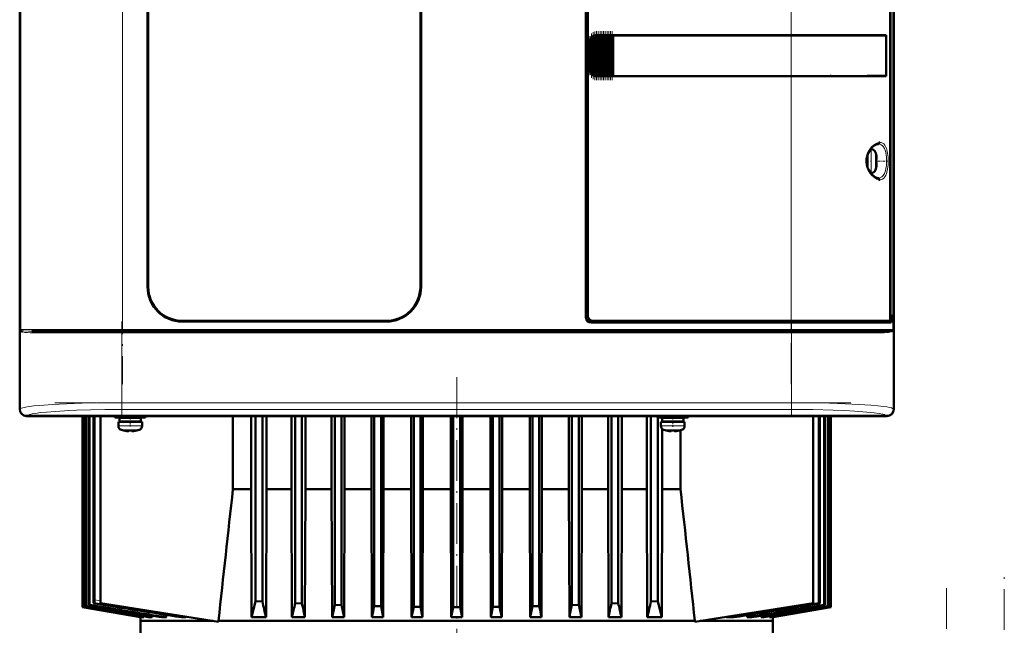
# Model space of a CAD drawing. Extents: x -1438 to 1837, y -1771 to 755.
# Tile 69 of 95: x 168 to 458, y 416 to 594. Entities that reach past the tile are written whole.
import ezdxf

# ---------------------------------------------------------------- set-up
doc = ezdxf.new("R2010")
doc.units = 0
doc.linetypes.add('DASHDOT', pattern=[18.5, 12, -3, 0.5, -3])

msp = doc.modelspace()

# ---------------------------------------------------------------- linework, layer by layer
at = {"color": 7, "lineweight": 50}
for p, q in [((168.32, 687.28), (168.32, 479.32)), ((425.26, 479.32), (425.26, 687.28)), ((168.29, 587.5), (168.29, 675.1)), ((425.29, 675.1), (425.29, 587.5)), ((334.79, 506.3), (334.79, 660.3)), ((424.25, 506.27), (424.25, 660.33)), ((335.29, 659.8), (335.29, 506.8)), ((424.37, 659.46), (424.37, 507.13)), ((205.89, 515.3), (205.89, 651.3)), ((206.09, 651.3), (206.09, 515.3)), ((286.09, 515.3), (286.09, 651.3)), ((286.29, 651.3), (286.29, 515.3)), ((336.16, 578.21), (336.16, 588.39)), ((336.3, 588.56), (336.46, 588.73)), ((336.67, 577.67), (336.67, 588.92)), ((336.81, 589), (336.97, 589.09)), ((337.18, 577.41), (337.18, 589.19)), ((337.32, 589.23), (337.48, 589.26)), ((337.69, 589.29), (337.83, 589.3)), ((337.69, 577.3), (337.69, 589.29)), ((337.86, 589.3), (337.8, 589.3)), ((337.86, 589.3), (337.83, 589.3)), ((337.86, 589.3), (337.99, 589.3)), ((338.2, 589.3), (337.99, 589.3)), ((338.2, 577.3), (338.2, 589.3)), ((338.34, 589.3), (338.2, 589.3)), ((338.34, 589.3), (338.42, 589.3)), ((338.42, 589.3), (338.5, 589.3)), ((338.71, 589.3), (338.5, 589.3)), ((338.71, 577.3), (338.71, 589.3)), ((338.85, 589.3), (338.71, 589.3)), ((338.85, 589.3), (338.93, 589.3)), ((338.93, 589.3), (339.01, 589.3)), ((339.22, 589.3), (339.01, 589.3)), ((339.22, 577.3), (339.22, 589.3)), ((339.36, 589.3), (339.22, 589.3)), ((339.36, 589.3), (339.44, 589.3)), ((339.44, 589.3), (339.52, 589.3)), ((339.73, 589.3), (339.52, 589.3)), ((339.73, 577.3), (339.73, 589.3)), ((339.87, 589.3), (339.73, 589.3)), ((339.87, 589.3), (339.95, 589.3)), ((339.95, 589.3), (340.03, 589.3)), ((340.24, 589.3), (340.03, 589.3)), ((340.24, 577.3), (340.24, 589.3)), ((340.38, 589.3), (340.24, 589.3)), ((340.38, 589.3), (340.46, 589.3)), ((340.46, 589.3), (340.54, 589.3)), ((340.75, 589.3), (340.54, 589.3)), ((340.75, 577.3), (340.75, 589.3)), ((340.89, 589.3), (340.75, 589.3)), ((340.89, 589.3), (340.97, 589.3)), ((340.97, 589.3), (341.05, 589.3)), ((341.26, 589.3), (341.05, 589.3)), ((341.26, 577.3), (341.26, 589.3)), ((341.4, 589.3), (341.26, 589.3)), ((341.4, 589.3), (341.48, 589.3)), ((341.48, 589.3), (341.56, 589.3)), ((341.77, 589.3), (341.56, 589.3)), ((341.77, 577.3), (341.77, 589.3)), ((341.91, 589.3), (341.77, 589.3)), ((341.91, 589.3), (341.99, 589.3)), ((341.99, 589.3), (342.07, 589.3)), ((342.28, 589.3), (342.07, 589.3)), ((342.28, 577.3), (342.28, 589.3)), ((342.42, 589.3), (342.28, 589.3)), ((342.42, 589.3), (342.49, 589.3)), ((342.49, 589.3), (342.58, 589.3)), ((342.75, 589.3), (342.58, 589.3)), ((342.75, 589.3), (342.75, 577.3)), ((342.79, 589.3), (342.75, 589.3)), ((342.79, 589.3), (395.08, 589.3)), ((342.82, 589.27), (342.79, 589.3)), ((342.82, 589.27), (395.08, 589.27)), ((342.82, 577.32), (342.82, 589.27)), ((342.82, 589.27), (395.08, 589.27)), ((423.06, 589.3), (395.08, 589.3)), ((396.83, 589.27), (395.13, 589.27)), ((397.76, 589.27), (397.17, 589.27)), ((397.83, 589.27), (397.76, 589.27)), ((400.81, 589.27), (400.74, 589.27)), ((406.59, 589.27), (400.81, 589.27)), ((423.06, 589.3), (422.75, 589.23)), ((423.01, 577.37), (423.01, 589.23)), ((423.06, 589.3), (423.06, 577.3)), ((168.32, 587.5), (168.29, 587.5)), ((168.3, 583.1), (168.3, 587.5)), ((335.79, 579.3), (335.79, 587.3)), ((425.29, 587.5), (425.26, 587.5)), ((425.29, 587.5), (425.29, 583.1)), ((168.29, 491.5), (168.29, 583.1)), ((168.29, 583.1), (168.32, 583.1)), ((425.26, 583.1), (425.29, 583.1)), ((425.29, 583.1), (425.29, 491.5)), ((336.46, 577.87), (336.3, 578.04)), ((336.97, 577.51), (336.81, 577.59)), ((337.48, 577.34), (337.32, 577.37)), ((337.83, 577.3), (337.69, 577.3)), ((337.86, 577.3), (337.8, 577.3)), ((337.83, 577.3), (337.86, 577.3)), ((337.86, 577.3), (337.99, 577.3)), ((338.2, 577.3), (337.99, 577.3)), ((338.34, 577.3), (338.2, 577.3)), ((338.34, 577.3), (338.42, 577.3)), ((338.42, 577.3), (338.5, 577.3)), ((338.71, 577.3), (338.5, 577.3)), ((338.85, 577.3), (338.71, 577.3)), ((338.85, 577.3), (338.93, 577.3)), ((338.93, 577.3), (339.01, 577.3)), ((339.22, 577.3), (339.01, 577.3)), ((339.36, 577.3), (339.22, 577.3)), ((339.36, 577.3), (339.44, 577.3)), ((339.44, 577.3), (339.52, 577.3)), ((339.73, 577.3), (339.52, 577.3)), ((339.87, 577.3), (339.73, 577.3)), ((339.87, 577.3), (339.95, 577.3)), ((339.95, 577.3), (340.03, 577.3)), ((340.24, 577.3), (340.03, 577.3)), ((340.38, 577.3), (340.24, 577.3)), ((340.38, 577.3), (340.46, 577.3)), ((340.46, 577.3), (340.54, 577.3)), ((340.75, 577.3), (340.54, 577.3)), ((340.89, 577.3), (340.75, 577.3)), ((340.89, 577.3), (340.97, 577.3)), ((340.97, 577.3), (341.05, 577.3)), ((341.26, 577.3), (341.05, 577.3)), ((341.4, 577.3), (341.26, 577.3)), ((341.4, 577.3), (341.48, 577.3)), ((341.48, 577.3), (341.56, 577.3)), ((341.77, 577.3), (341.56, 577.3)), ((341.91, 577.3), (341.77, 577.3)), ((341.91, 577.3), (341.99, 577.3)), ((341.99, 577.3), (342.07, 577.3)), ((342.28, 577.3), (342.07, 577.3)), ((342.42, 577.3), (342.28, 577.3)), ((342.42, 577.3), (342.49, 577.3)), ((342.49, 577.3), (342.58, 577.3)), ((342.75, 577.3), (342.58, 577.3)), ((342.75, 577.3), (342.79, 577.3)), ((342.79, 577.3), (342.82, 577.32)), ((395.08, 577.3), (342.79, 577.3)), ((342.82, 577.32), (395.08, 577.32)), ((423.06, 577.3), (395.08, 577.3)), ((397.59, 577.32), (397.76, 577.32)), ((400.51, 577.32), (400.81, 577.32)), ((400.81, 577.32), (401.54, 577.32)), ((403.7, 577.32), (406.59, 577.33)), ((406.59, 577.33), (406.91, 577.33)), ((423.06, 577.3), (422.75, 577.36)), ((417.46, 552.3), (417.46, 553.76)), ((417.56, 554.09), (417.56, 552.3)), ((418.48, 555.8), (418.69, 555.8)), ((420.09, 554.22), (420.1, 554.23)), ((417.46, 552.3), (417.46, 550.84)), ((417.56, 550.51), (417.56, 552.3)), ((420.24, 552.8), (420.09, 552.8)), ((420.24, 551.8), (420.09, 551.8)), ((420.1, 550.37), (420.09, 550.38)), ((418.69, 548.8), (418.48, 548.8)), ((424.25, 507.13), (424.37, 507.13)), ((424.57, 507.1), (424.25, 507.1)), ((424.37, 507.13), (424.57, 507.1)), ((424.57, 504.8), (424.57, 507.1)), ((216.09, 505.3), (276.09, 505.3)), ((276.09, 505.1), (216.09, 505.1)), ((395.08, 504.8), (336.29, 504.8)), ((336.79, 505.3), (395.08, 505.3)), ((424.01, 505.3), (395.08, 505.3)), ((395.08, 504.8), (424.57, 504.8)), ((424.01, 505.3), (424.26, 505.3)), ((424.09, 505.34), (424.26, 505.3)), ((424.26, 505.3), (424.26, 504.8)), ((168.7, 502.32), (168.68, 502.36)), ((168.73, 502.3), (168.7, 502.32)), ((171.83, 502.3), (178.41, 502.3)), ((188.92, 502.3), (177.55, 502.3)), ((178.41, 502.3), (198.5, 502.3)), ((198.5, 502.3), (395.08, 502.3)), ((395.08, 502.3), (421.75, 502.3)), ((424.85, 502.3), (424.84, 502.29)), ((424.88, 502.33), (424.85, 502.3)), ((424.91, 502.32), (424.85, 502.3)), ((424.91, 502.36), (424.88, 502.33)), ((424.88, 502.33), (424.88, 502.33)), ((424.91, 502.55), (424.96, 502.58)), ((424.91, 502.55), (424.95, 502.58)), ((168.32, 491.5), (168.29, 491.5)), ((168.3, 487.1), (168.3, 491.5)), ((425.29, 491.5), (425.26, 491.5)), ((425.29, 491.5), (425.29, 487.1)), ((168.29, 479.3), (168.29, 487.1)), ((168.29, 487.1), (168.32, 487.1)), ((425.26, 487.1), (425.29, 487.1)), ((425.29, 487.1), (425.29, 479.3)), ((183.09, 477.3), (170.29, 477.3)), ((423.27, 477.33), (170.31, 477.33)), ((183.09, 477.33), (183.09, 477.3)), ((187.49, 477.3), (183.09, 477.3)), ((186.78, 477.3), (186.78, 421.1)), ((186.78, 421.1), (186.78, 477.3)), ((186.96, 421.16), (186.96, 477.3)), ((187.03, 421.19), (187.03, 477.3)), ((187.49, 477.3), (187.49, 477.33)), ((300.09, 477.3), (187.49, 477.3)), ((187.55, 421.36), (187.55, 477.3)), ((187.69, 421.41), (187.69, 477.3)), ((188.55, 421.7), (188.55, 477.3)), ((188.77, 421.77), (188.77, 477.3)), ((189.98, 423.26), (189.98, 477.3)), ((190.27, 423.21), (190.27, 477.3)), ((192.05, 477.3), (192.05, 422.3)), ((196.3, 477.3), (196.3, 476.87)), ((200.8, 476.87), (196.3, 476.87)), ((197.3, 475.57), (197.3, 474.44)), ((197.3, 475.57), (200.8, 475.57)), ((200.8, 476.77), (197.65, 476.77)), ((197.65, 476.77), (197.65, 475.67)), ((200.8, 475.67), (197.65, 475.67)), ((198.8, 476.77), (198.8, 476.87)), ((198.8, 475.57), (198.8, 475.67)), ((200.8, 476.87), (205.3, 476.87)), ((200.8, 476.77), (203.95, 476.77)), ((200.8, 475.67), (203.95, 475.67)), ((204.3, 475.57), (200.8, 475.57)), ((202.8, 476.77), (202.8, 476.87)), ((202.8, 475.57), (202.8, 475.67)), ((203.95, 476.77), (203.95, 475.67)), ((204.3, 474.44), (204.3, 475.57)), ((205.3, 476.87), (205.3, 477.3)), ((231, 455.8), (231, 477.3)), ((236.33, 455.8), (236.33, 477.3)), ((237.66, 477.3), (237.66, 422.89)), ((239.66, 477.3), (239.66, 422.77)), ((240.86, 455.8), (240.86, 477.3)), ((248.21, 455.8), (248.21, 477.3)), ((249.28, 477.3), (249.28, 422.27)), ((251.28, 477.3), (251.28, 422.18)), ((252.28, 455.8), (252.28, 477.3)), ((260, 477.3), (260, 455.8)), ((260.91, 477.3), (260.91, 421.77)), ((262.91, 477.3), (262.91, 421.7)), ((263.76, 477.3), (263.76, 455.8)), ((271.74, 455.8), (271.74, 477.3)), ((272.53, 477.3), (272.53, 421.41)), ((274.53, 477.3), (274.53, 421.36)), ((275.3, 477.3), (275.3, 455.8)), ((283.43, 477.3), (283.43, 455.8)), ((284.16, 477.3), (284.16, 421.19)), ((286.16, 477.3), (286.16, 421.16)), ((286.87, 455.8), (286.87, 477.3)), ((295.08, 455.8), (295.08, 477.3)), ((295.78, 477.3), (295.78, 421.1)), ((297.78, 477.3), (297.78, 421.1)), ((298.48, 455.8), (298.48, 477.3)), ((300.09, 477.33), (300.09, 477.3)), ((304.49, 477.3), (300.09, 477.3)), ((304.49, 477.3), (304.49, 477.33)), ((413.09, 477.3), (304.49, 477.3)), ((306.7, 477.3), (306.7, 455.8)), ((307.41, 477.3), (307.41, 421.16)), ((309.41, 477.3), (309.41, 421.19)), ((310.13, 477.3), (310.13, 455.8)), ((318.27, 455.8), (318.27, 477.3)), ((319.03, 477.3), (319.03, 421.36)), ((321.03, 477.3), (321.03, 421.41)), ((321.82, 477.3), (321.82, 455.8)), ((329.8, 455.8), (329.8, 477.3)), ((330.66, 477.3), (330.66, 421.7)), ((332.66, 477.3), (332.66, 421.77)), ((333.56, 477.3), (333.56, 455.8)), ((341.28, 455.8), (341.28, 477.3)), ((342.28, 477.3), (342.28, 422.18)), ((344.28, 477.3), (344.28, 422.27)), ((345.36, 455.8), (345.36, 477.3)), ((352.71, 455.8), (352.71, 477.3)), ((353.91, 477.3), (353.91, 422.77)), ((355.8, 476.87), (355.8, 477.3)), ((355.8, 476.87), (360.3, 476.87)), ((355.91, 476.87), (355.91, 422.89)), ((356.8, 475.57), (360.3, 475.57)), ((356.8, 474.44), (356.8, 475.57)), ((360.3, 476.77), (357.15, 476.77)), ((357.15, 475.67), (357.15, 476.77)), ((357.15, 475.67), (360.3, 475.67)), ((357.23, 476.87), (357.23, 476.77)), ((357.23, 475.67), (357.23, 475.57)), ((358.3, 476.87), (358.3, 476.77)), ((358.3, 475.67), (358.3, 475.57)), ((364.8, 476.87), (360.3, 476.87)), ((363.45, 476.77), (360.3, 476.77)), ((363.45, 475.67), (360.3, 475.67)), ((360.3, 475.57), (363.8, 475.57)), ((362.3, 476.87), (362.3, 476.77)), ((362.3, 475.67), (362.3, 475.57)), ((362.57, 476.87), (362.57, 476.77)), ((362.57, 475.67), (362.57, 475.57)), ((363.45, 475.67), (363.45, 476.77)), ((363.8, 475.57), (363.8, 474.44)), ((364.8, 477.3), (364.8, 476.87)), ((401.56, 477.3), (401.56, 422.3)), ((403.29, 477.3), (403.29, 422.27)), ((403.58, 477.3), (403.58, 422.18)), ((404.8, 477.3), (404.8, 421.77)), ((405.01, 477.3), (405.01, 421.7)), ((405.88, 477.3), (405.88, 421.41)), ((406.02, 477.3), (406.02, 421.36)), ((406.54, 477.3), (406.54, 421.19)), ((406.61, 477.3), (406.61, 421.16)), ((406.78, 477.3), (406.78, 421.1)), ((406.78, 477.3), (406.78, 421.1)), ((413.09, 477.33), (413.09, 477.3)), ((417.49, 477.3), (413.09, 477.3)), ((417.49, 477.3), (417.49, 477.33)), ((423.29, 477.3), (417.49, 477.3)), ((198.87, 473.04), (198.87, 473.03)), ((200.3, 472.89), (200.3, 473.04)), ((201.3, 472.89), (201.3, 473.04)), ((202.73, 473.03), (202.72, 473.04)), ((357.23, 473.47), (357.23, 455.8)), ((358.37, 473.03), (358.37, 473.04)), ((359.8, 472.89), (359.8, 473.04)), ((360.8, 472.89), (360.8, 473.04)), ((362.22, 473.04), (362.22, 473.03)), ((362.57, 473.11), (362.57, 455.8)), ((231, 455.8), (236.33, 455.8)), ((236.33, 455.8), (236.47, 418.09)), ((240.86, 455.8), (240.73, 418.09)), ((240.86, 455.8), (248.21, 455.8)), ((248.21, 455.8), (248.33, 418.09)), ((252.28, 455.8), (252.17, 418.09)), ((252.28, 455.8), (260, 455.8)), ((260, 455.8), (260.12, 418.09)), ((263.76, 455.8), (263.66, 418.09)), ((271.74, 455.8), (263.76, 455.8)), ((271.74, 455.8), (271.85, 418.09)), ((275.3, 455.8), (275.19, 418.09)), ((283.43, 455.8), (275.3, 455.8)), ((283.43, 455.8), (283.54, 418.09)), ((286.87, 455.8), (286.77, 418.09)), ((295.08, 455.8), (286.87, 455.8)), ((295.08, 455.8), (295.19, 418.09)), ((298.48, 455.8), (298.38, 418.09)), ((298.48, 455.8), (306.7, 455.8)), ((306.7, 455.8), (306.8, 418.09)), ((310.13, 455.8), (310.03, 418.09)), ((310.13, 455.8), (318.27, 455.8)), ((318.27, 455.8), (318.37, 418.09)), ((321.82, 455.8), (321.72, 418.09)), ((321.82, 455.8), (329.8, 455.8)), ((329.8, 455.8), (329.91, 418.09)), ((333.56, 455.8), (333.45, 418.09)), ((333.56, 455.8), (339.93, 455.8)), ((339.93, 455.8), (341.28, 455.8)), ((341.28, 455.8), (341.4, 418.09)), ((345.36, 455.8), (345.23, 418.09)), ((352.71, 455.8), (345.36, 455.8)), ((352.71, 455.8), (352.83, 418.09)), ((357.23, 455.8), (357.09, 418.09)), ((362.57, 455.8), (357.23, 455.8)), ((239.66, 422.77), (237.66, 422.89)), ((355.91, 422.89), (353.91, 422.77)), ((186.78, 421.1), (203.88, 418.09)), ((186.78, 421.1), (186.78, 421.1)), ((203.86, 418.09), (186.78, 421.1)), ((187.03, 421.19), (186.96, 421.16)), ((186.96, 421.16), (204.4, 418.09)), ((187.69, 421.41), (187.55, 421.36)), ((188.77, 421.77), (188.55, 421.7)), ((190.12, 422.22), (190.13, 422.22)), ((190.13, 422.22), (190.14, 422.23)), ((226.75, 416.8), (192.05, 422.3)), ((251.28, 422.18), (249.28, 422.27)), ((262.91, 421.7), (260.91, 421.77)), ((274.53, 421.36), (272.53, 421.41)), ((274.53, 421.36), (275.19, 418.09)), ((284.16, 421.19), (283.54, 418.09)), ((286.16, 421.16), (284.16, 421.19)), ((286.16, 421.16), (286.77, 418.09)), ((295.78, 421.1), (295.19, 418.09)), ((295.78, 421.1), (297.78, 421.1)), ((297.78, 421.1), (298.38, 418.09)), ((307.41, 421.16), (306.8, 418.09)), ((307.41, 421.16), (309.41, 421.19)), ((309.41, 421.19), (310.03, 418.09)), ((319.03, 421.36), (318.37, 418.09)), ((319.03, 421.36), (321.03, 421.41)), ((332.66, 421.77), (330.66, 421.7)), ((344.28, 422.27), (342.28, 422.18)), ((366.81, 416.79), (401.56, 422.3)), ((389.16, 418.09), (406.61, 421.16)), ((389.69, 418.09), (406.78, 421.1)), ((389.7, 418.09), (406.78, 421.1)), ((403.29, 422.27), (403.58, 422.18)), ((404.8, 421.77), (405.01, 421.7)), ((405.88, 421.41), (406.02, 421.36)), ((406.54, 421.19), (406.61, 421.16)), ((406.78, 421.1), (406.78, 421.1)), ((203.86, 418.09), (203.78, 417.05)), ((203.78, 417.05), (225.19, 417.05)), ((203.78, 413.3), (203.78, 417.05)), ((203.86, 418.09), (203.88, 418.09)), ((203.88, 418.18), (203.88, 418.09)), ((204.4, 418.09), (204.81, 418.09)), ((204.83, 418.36), (204.81, 418.09)), ((206.41, 418.09), (207.27, 418.09)), ((207.31, 418.54), (207.27, 418.09)), ((209.97, 418.09), (211.4, 418.09)), ((211.46, 418.78), (211.4, 418.09)), ((215.82, 418.09), (215.87, 418.09)), ((215.87, 418.09), (216.94, 418.09)), ((226.75, 417.05), (341.37, 417.05)), ((226.75, 416.8), (226.75, 417.05)), ((236.47, 418.09), (240.73, 418.09)), ((248.33, 418.09), (252.17, 418.09)), ((263.66, 418.09), (260.12, 418.09)), ((275.19, 418.09), (271.85, 418.09)), ((286.77, 418.09), (283.54, 418.09)), ((295.19, 418.09), (298.38, 418.09)), ((306.8, 418.09), (310.03, 418.09)), ((318.37, 418.09), (321.72, 418.09)), ((329.91, 418.09), (333.45, 418.09)), ((341.37, 417.05), (366.81, 417.05)), ((345.23, 418.09), (341.4, 418.09)), ((357.09, 418.09), (352.83, 418.09)), ((366.81, 417.05), (366.81, 416.79)), ((389.78, 417.05), (368.41, 417.05)), ((376.05, 418.26), (376.07, 418.09)), ((378.29, 418.09), (376.07, 418.09)), ((382.11, 418.7), (382.16, 418.09)), ((383.6, 418.09), (382.16, 418.09)), ((386.26, 418.54), (386.29, 418.09)), ((387.16, 418.09), (386.29, 418.09)), ((388.73, 418.36), (388.75, 418.09)), ((389.16, 418.09), (388.75, 418.09)), ((389.68, 418.18), (389.69, 418.09)), ((389.7, 418.09), (389.69, 418.09)), ((389.7, 418.09), (389.78, 417.05)), ((389.78, 413.3), (389.78, 417.05))]:
    msp.add_line(p, q, dxfattribs=at)
at = {"color": 7, "linetype": 'DASHDOT', "lineweight": 18}
for p, q in [((198.5, 679.9), (198.5, 486.7)), ((395.08, 486.7), (395.08, 679.9)), ((198.33, 505.14), (198.33, 477.06)), ((395.25, 505.14), (395.25, 477.07)), ((178.64, 501.8), (414.95, 501.8)), ((178.85, 502.8), (414.74, 502.8)), ((296.78, 488.7), (296.78, 351.9)), ((178.64, 481.23), (414.95, 481.23)), ((457.79, -529.1), (457.79, 430.9)), ((440.79, -528.84), (440.79, 428.04))]:
    msp.add_line(p, q, dxfattribs=at)
at = {"color": 7, "lineweight": 18}
for p, q in [((168.58, 502.8), (168.58, 663.8)), ((198.5, 663.8), (198.5, 502.8)), ((425, 502.8), (425, 663.8)), ((395.08, 589.3), (395.08, 661.3)), ((336.01, 578.5), (336.01, 588.09)), ((336.3, 588.56), (336.3, 578.04)), ((336.46, 577.87), (336.46, 588.73)), ((336.81, 577.59), (336.81, 589)), ((336.97, 589.09), (336.97, 577.51)), ((337.32, 577.37), (337.32, 589.23)), ((337.48, 589.26), (337.48, 577.34)), ((337.83, 589.3), (337.83, 577.3)), ((337.99, 577.3), (337.99, 589.3)), ((338.34, 589.3), (338.34, 577.3)), ((338.5, 589.3), (338.5, 577.3)), ((338.85, 589.3), (338.85, 577.3)), ((339.01, 589.3), (339.01, 577.3)), ((339.36, 589.3), (339.36, 577.3)), ((339.52, 589.3), (339.52, 577.3)), ((339.87, 589.3), (339.87, 577.3)), ((340.03, 577.3), (340.03, 589.3)), ((340.38, 589.3), (340.38, 577.3)), ((340.54, 589.3), (340.54, 577.3)), ((340.89, 589.3), (340.89, 577.3)), ((341.05, 589.3), (341.05, 577.3)), ((341.4, 589.3), (341.4, 577.3)), ((341.56, 577.3), (341.56, 589.3)), ((341.91, 589.3), (341.91, 577.3)), ((342.07, 589.3), (342.07, 577.3)), ((342.42, 577.3), (342.42, 589.3)), ((342.58, 589.3), (342.58, 577.3)), ((395.08, 589.27), (395.08, 589.3)), ((395.08, 589.27), (395.08, 577.32)), ((335.79, 587.3), (335.84, 587.3)), ((335.84, 587.3), (335.84, 579.3)), ((335.84, 579.3), (335.79, 579.3)), ((395.08, 577.3), (395.08, 577.32)), ((395.08, 505.3), (395.08, 577.3)), ((418.69, 555.8), (418.69, 552.33)), ((419.94, 554.87), (419.94, 552.32)), ((418.69, 552.33), (418.69, 552.3)), ((418.69, 548.8), (418.69, 552.3)), ((419.94, 552.32), (419.94, 552.3)), ((419.94, 552.3), (419.94, 549.73)), ((395.08, 504.8), (395.08, 505.3)), ((395.08, 502.8), (395.08, 504.8)), ((168.4, 502.8), (168.4, 479.4)), ((168.4, 502.8), (168.58, 502.8)), ((178.07, 502.8), (168.58, 502.8)), ((168.61, 502.61), (168.63, 502.58)), ((172.27, 501.8), (177.89, 501.8)), ((177.89, 501.8), (198.33, 501.8)), ((198.5, 502.8), (178.07, 502.8)), ((198.33, 501.8), (198.33, 502.3)), ((198.33, 481.23), (198.33, 501.8)), ((395.25, 501.8), (198.33, 501.8)), ((198.5, 502.8), (395.08, 502.8)), ((198.5, 502.3), (198.5, 502.8)), ((425, 502.8), (395.08, 502.8)), ((395.08, 502.8), (395.08, 502.3)), ((395.25, 501.8), (395.25, 502.3)), ((395.25, 501.8), (421.31, 501.8)), ((395.25, 501.8), (395.25, 481.23)), ((425, 502.8), (425.18, 502.8)), ((425.18, 479.4), (425.18, 502.8)), ((198.33, 481.23), (395.25, 481.23)), ((198.33, 479.23), (198.33, 481.23)), ((395.25, 481.23), (395.25, 479.23)), ((168.32, 479.32), (168.4, 479.4)), ((395.25, 479.23), (198.33, 479.23)), ((425.18, 479.4), (425.26, 479.32)), ((170.4, 477.41), (170.31, 477.33)), ((423.27, 477.33), (423.18, 477.41)), ((200.76, 474.44), (197.3, 474.44)), ((198.22, 473.2), (200.77, 473.2)), ((200.76, 474.44), (200.8, 474.44)), ((200.77, 473.2), (200.8, 473.2)), ((200.8, 474.44), (204.3, 474.44)), ((200.8, 473.2), (203.37, 473.2)), ((360.3, 474.44), (356.8, 474.44)), ((360.3, 473.2), (357.72, 473.2)), ((360.33, 474.44), (360.3, 474.44)), ((360.32, 473.2), (360.3, 473.2)), ((362.87, 473.2), (360.32, 473.2)), ((363.8, 474.44), (360.33, 474.44)), ((190.27, 423.21), (192.05, 422.93))]:
    msp.add_line(p, q, dxfattribs=at)
at = {"color": 7, "linetype": 'DASHDOT', "lineweight": 18, "ltscale": 0.287631}
msp.add_line((335.94, 577.55), (335.94, 589.05), dxfattribs=at)
at = {"color": 7, "linetype": 'DASHDOT', "lineweight": 18, "ltscale": 0.325664}
msp.add_line((336.38, 576.78), (336.38, 589.81), dxfattribs=at)
at = {"color": 7, "linetype": 'DASHDOT', "lineweight": 18, "ltscale": 0.347389}
msp.add_line((336.89, 576.35), (336.89, 590.25), dxfattribs=at)
at = {"color": 7, "linetype": 'DASHDOT', "lineweight": 18, "ltscale": 0.357764}
msp.add_line((337.4, 576.14), (337.4, 590.45), dxfattribs=at)
at = {"color": 7, "linetype": 'DASHDOT', "lineweight": 18, "ltscale": 0.359999}
for p, q in [((337.91, 576.1), (337.91, 590.5)), ((338.42, 576.1), (338.42, 590.5)), ((338.93, 576.1), (338.93, 590.5)), ((339.44, 576.1), (339.44, 590.5)), ((339.96, 576.1), (339.96, 590.5)), ((340.47, 576.1), (340.47, 590.5)), ((340.98, 576.1), (340.98, 590.5)), ((341.49, 576.1), (341.49, 590.5)), ((342, 576.1), (342, 590.5)), ((342.5, 576.1), (342.5, 590.5))]:
    msp.add_line(p, q, dxfattribs=at)
at = {"color": 7, "linetype": 'DASHDOT', "lineweight": 18, "ltscale": 0.000941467}
msp.add_line((420.24, 553.3), (420.27, 553.3), dxfattribs=at)
at = {"color": 7, "linetype": 'DASHDOT', "lineweight": 18, "ltscale": 0.008936}
msp.add_line((417.23, 552.3), (417.59, 552.3), dxfattribs=at)
at = {"color": 7, "linetype": 'DASHDOT', "lineweight": 18, "ltscale": 0.006442}
msp.add_line((418.71, 552.3), (418.45, 552.3), dxfattribs=at)
at = {"color": 7, "linetype": 'DASHDOT', "lineweight": 18, "ltscale": 0.000793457}
msp.add_line((420.24, 551.3), (420.27, 551.3), dxfattribs=at)
at = {"color": 7, "linetype": 'DASHDOT', "lineweight": 18, "ltscale": 0.072147}
msp.add_line((420.53, 552.3), (423.41, 552.3), dxfattribs=at)
at = {"color": 7, "linetype": 'DASHDOT', "lineweight": 18, "ltscale": 0.072885}
msp.add_line((200.8, 477.11), (200.8, 474.2), dxfattribs=at)
at = {"color": 7, "linetype": 'DASHDOT', "lineweight": 18, "ltscale": 0.085704}
msp.add_line((360.3, 477.58), (360.3, 474.16), dxfattribs=at)
at = {"color": 7, "linetype": 'DASHDOT', "lineweight": 18, "ltscale": 0.000926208}
msp.add_line((199.8, 472.89), (199.8, 472.86), dxfattribs=at)
at = {"color": 7, "linetype": 'DASHDOT', "lineweight": 18, "ltscale": 0.000743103}
msp.add_line((201.8, 472.86), (201.8, 472.89), dxfattribs=at)
at = {"color": 7, "linetype": 'DASHDOT', "lineweight": 18, "ltscale": 0.000761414}
msp.add_line((359.3, 472.89), (359.3, 472.86), dxfattribs=at)
at = {"color": 7, "linetype": 'DASHDOT', "lineweight": 18, "ltscale": 0.000958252}
msp.add_line((361.3, 472.89), (361.3, 472.86), dxfattribs=at)
at = {"color": 7, "lineweight": 50}
for points in [[(423.01, 589.23), (418.42, 589.26), (395.08, 589.27)], [(395.08, 577.32), (417.51, 577.34), (423.01, 577.37)], [(418.41, 555.71), (418.97, 556.36), (419.53, 556.83), (420.07, 557.14), (420.52, 557.28), (420.77, 557.3)], [(420.85, 557.77), (421.1, 557.8), (421.2, 557.8)], [(418.41, 548.88), (417.96, 549.6), (417.59, 550.42), (417.38, 551.18), (417.27, 552.1), (417.3, 552.9), (417.45, 553.73), (417.75, 554.58), (418.22, 555.43), (418.41, 555.71)], [(420.24, 553.3), (420.26, 552.97), (420.26, 552.85), (420.25, 552.81), (420.25, 552.8), (420.25, 552.8), (420.24, 552.8), (420.24, 552.8)], [(420.26, 553.01), (420.26, 552.83), (420.25, 552.81), (420.25, 552.8), (420.25, 552.8), (420.24, 552.8), (420.24, 552.8)], [(420.26, 551.58), (420.26, 551.73), (420.25, 551.78), (420.25, 551.79), (420.25, 551.8), (420.24, 551.8), (420.24, 551.8)], [(420.24, 551.3), (420.26, 551.49), (420.26, 551.73), (420.25, 551.78), (420.25, 551.79), (420.25, 551.8), (420.24, 551.8), (420.24, 551.8)], [(420.77, 547.3), (420.33, 547.37), (419.86, 547.57), (419.3, 547.94), (418.74, 548.47), (418.41, 548.88)], [(421.2, 546.8), (420.88, 546.82), (420.85, 546.83)], [(216.09, 505.1), (214.92, 505.17), (213.77, 505.37), (212.65, 505.71), (211.57, 506.17), (211, 506.47), (210.45, 506.81), (209.75, 507.31), (209.1, 507.87), (208.5, 508.49), (207.77, 509.41), (207.15, 510.41), (206.65, 511.47), (206.27, 512.59), (206.06, 513.48), (205.93, 514.38), (205.89, 515.3)], [(286.29, 515.3), (286.22, 514.13), (286.02, 512.98), (285.68, 511.86), (285.22, 510.78), (284.92, 510.21), (284.58, 509.66), (284.08, 508.96), (283.52, 508.31), (282.9, 507.71), (281.98, 506.98), (280.98, 506.36), (279.92, 505.85), (278.8, 505.47), (277.91, 505.27), (277, 505.14), (276.09, 505.1)], [(424.01, 505.3), (424.05, 505.31), (424.08, 505.34), (424.13, 505.42), (424.21, 505.73), (424.25, 506.27)], [(421.75, 502.3), (422.82, 502.31), (423.7, 502.34), (424.37, 502.4), (424.77, 502.49), (424.91, 502.55)], [(199.8, 472.89), (200.13, 472.87), (200.24, 472.87), (200.28, 472.88), (200.29, 472.88), (200.29, 472.89), (200.3, 472.89), (200.3, 472.89)], [(201.34, 472.87), (201.31, 472.88), (201.3, 472.88), (201.3, 472.89), (201.3, 472.89)], [(201.8, 472.89), (201.6, 472.87), (201.36, 472.87), (201.31, 472.88), (201.3, 472.88), (201.3, 472.89), (201.3, 472.89), (201.3, 472.89)], [(359.3, 472.89), (359.49, 472.87), (359.73, 472.87), (359.78, 472.88), (359.79, 472.88), (359.79, 472.89), (359.8, 472.89), (359.8, 472.89)], [(360.85, 472.87), (360.81, 472.88), (360.8, 472.88), (360.8, 472.89), (360.8, 472.89), (360.8, 472.89)], [(361.3, 472.89), (360.97, 472.87), (360.85, 472.87), (360.81, 472.88), (360.8, 472.88), (360.8, 472.89), (360.8, 472.89), (360.8, 472.89)], [(189.98, 423.26), (190.02, 422.53), (190.07, 422.3), (190.1, 422.24), (190.12, 422.23), (190.12, 422.22)], [(190.27, 423.21), (190.24, 422.57), (190.2, 422.34), (190.16, 422.24), (190.14, 422.23), (190.14, 422.23)], [(237.66, 422.89), (237.05, 420.35), (236.47, 418.09)], [(355.91, 422.89), (356.51, 420.35), (357.09, 418.09)], [(376.07, 418.09), (389.55, 420.12), (403.29, 422.27)], [(217.31, 418.3), (217.13, 418.14), (216.94, 418.09)]]:
    msp.add_lwpolyline(points, dxfattribs=at)
at = {"color": 7, "lineweight": 18}
for points in [[(418.75, 548.16), (418.3, 548.72), (417.92, 549.31), (417.71, 549.72), (417.39, 550.56), (417.19, 551.43), (417.13, 552.3), (417.19, 553.18), (417.33, 553.83), (417.54, 554.47), (417.93, 555.3), (418.18, 555.7), (418.75, 556.44)], [(418.75, 556.44), (419.3, 556.97), (419.93, 557.41), (420.5, 557.67), (420.85, 557.77)], [(420.77, 557.3), (421.2, 557.24), (421.6, 557.08), (421.96, 556.82), (422.27, 556.44), (422.55, 555.95)], [(421.2, 557.8), (421.62, 557.75), (422.01, 557.59), (422.37, 557.32), (422.68, 556.94), (422.97, 556.43)], [(422.55, 555.95), (422.83, 555.17), (423.02, 554.27), (423.13, 553.34), (423.17, 552.3)], [(422.97, 556.43), (423.13, 556.02), (423.27, 555.58), (423.48, 554.6), (423.61, 553.47), (423.65, 552.3)], [(423.17, 552.3), (423.11, 550.97), (422.99, 550.13), (422.84, 549.45), (422.67, 548.93), (422.55, 548.65)], [(423.65, 552.3), (423.61, 551.12), (423.48, 549.99), (423.27, 549.02), (423.13, 548.57), (422.97, 548.17)], [(420.85, 546.83), (420.26, 547.02), (419.71, 547.32), (419.29, 547.63), (418.75, 548.16)], [(422.55, 548.65), (422.39, 548.33), (422.2, 548.05), (422, 547.82), (421.78, 547.63), (421.4, 547.42), (420.98, 547.31), (420.77, 547.3)], [(422.97, 548.17), (422.69, 547.67), (422.37, 547.28), (422, 547), (421.71, 546.88), (421.4, 546.81), (421.2, 546.8)], [(168.67, 502.55), (168.88, 502.46), (169.06, 502.42), (169.5, 502.37), (170.91, 502.31), (171.83, 502.3)], [(172.27, 501.8), (171.35, 501.81), (170.54, 501.85), (169.84, 501.92)], [(423.74, 501.92), (423.16, 501.86), (422.46, 501.82), (421.31, 501.8)], [(168.4, 479.4), (168.57, 479.52), (168.84, 479.63), (169.2, 479.74), (170.01, 479.91), (171.06, 480.08), (172.46, 480.26), (174.08, 480.42), (177.9, 480.7), (182.1, 480.91), (186.68, 481.07), (190.88, 481.16), (198.33, 481.23)], [(395.25, 481.23), (399.74, 481.2), (404.17, 481.14), (411.04, 480.93), (415.04, 480.74), (418.59, 480.5), (420.6, 480.32), (422.31, 480.11), (423.29, 479.96), (424.09, 479.81), (424.6, 479.68), (424.96, 479.54), (425.18, 479.4)], [(198.33, 479.23), (193.33, 479.2), (189.15, 479.12), (184.97, 478.99), (182.78, 478.9), (178.8, 478.68), (176.21, 478.47), (174.38, 478.29), (172.9, 478.09), (171.92, 477.92), (171.2, 477.76), (170.68, 477.58), (170.4, 477.41)], [(423.18, 477.41), (422.9, 477.58), (422.54, 477.71), (422.04, 477.84), (420.96, 478.05), (419.5, 478.25), (417.37, 478.47), (413.84, 478.74), (410.79, 478.9), (407.47, 479.03), (401.47, 479.18), (395.25, 479.23)], [(190.14, 422.23), (203.62, 420.11), (216.94, 418.09)]]:
    msp.add_lwpolyline(points, dxfattribs=at)
at = {"color": 7, "lineweight": 50}
for centre, radius, start, end in [((337.95, 587.25), 2.11, 167.8164, 178.6977), ((338.23, 587.19), 2.4, 157.7787, 167.7127), ((337.93, 587.33), 2.06, 148.9704, 158.2673), ((337.79, 587.17), 2.04, 136.9534, 143.1617), ((337.83, 587.43), 1.89, 127.9225, 136.7729), ((337.92, 586.93), 2.35, 118.0492, 122.0459), ((337.81, 587.53), 1.77, 110.7187, 118.3943), ((337.92, 586.75), 2.55, 103.6061, 106.9099), ((337.83, 587.59), 1.71, 94.6829, 101.9834), ((404.18, -7021.21), 7610.48, 89.911285, 89.981827), ((337.93, 579.34), 2.09, 181.2162, 192.2147), ((338.31, 579.44), 2.48, 192.5876, 202.176), ((337.93, 579.27), 2.06, 201.7327, 211.0296), ((337.79, 579.43), 2.04, 216.8383, 223.0466), ((337.83, 579.17), 1.89, 223.2271, 232.0775), ((337.92, 579.66), 2.35, 237.9541, 241.9508), ((337.81, 579.07), 1.77, 241.6057, 249.2813), ((337.92, 579.85), 2.55, 253.0901, 256.3939), ((337.83, 579.01), 1.71, 258.0166, 265.3171), ((418.69, 554.5), 1.3, 16.6015, 90), ((411.31, 552.3), 9, 12.3778, 16.6016), ((411.31, 552.3), 8.99, 6.3893, 12.3497), ((411.31, 552.3), 8.99, 6.3893, 12.3497), ((411.31, 552.3), 9, 343.3984, 347.6222), ((410.2, 552.3), 9.9, 357.106, 2.8938), ((410.2, 552.3), 9.9, 357.1058, 2.8956), ((411.31, 552.3), 8.99, 347.6508, 353.6103), ((411.31, 552.3), 8.99, 347.6503, 353.6107), ((418.69, 550.1), 1.3, 270, 343.3985), ((216.09, 515.3), 10.2, 179.9997, 270.0003), ((216.09, 515.3), 10, 180, 270), ((276.09, 515.3), 10, 270, 360), ((276.09, 515.3), 10.2, 269.9997, 0.0003), ((336.29, 506.3), 1.5, 180, 270), ((168.19, 502.36), 0.488, 357.928, 30.3047), ((169.07, 503.01), 0.607, 220.9525, 229.0552), ((168.19, 502.36), 0.486, 358.9892, 25.8179), ((168.76, 502.72), 0.197, 228.0416, 243.1921), ((168.24, 502.3), 0.494, 358.0841, 30.2339), ((168.24, 502.31), 0.491, 359.1792, 29.5717), ((169.13, 502.74), 0.601, 220.5195, 228.8199), ((169.46, 503.19), 1.15, 230.5708, 251.3512), ((424.24, 503.01), 0.937, 296.5194, 310.7967), ((425.34, 502.3), 0.494, 149.585, 181.0835), ((425.34, 502.3), 0.491, 150.312, 180.6913), ((425.39, 502.37), 0.485, 154.5515, 181.5258), ((425.4, 502.36), 0.49, 153.5328, 185.1478), ((170.29, 479.3), 2, 180.0019, 269.9981), ((198.6, 474.44), 1.3, 180, 253.3985), ((200.8, 481.82), 9, 253.3985, 257.6222), ((200.8, 481.82), 8.99, 257.6503, 263.6107), ((200.8, 481.82), 8.99, 257.6503, 263.6107), ((200.25, 476.9), 4.04, 263.5178, 266.839), ((200.8, 482.93), 9.9, 267.1058, 272.8956), ((200.8, 482.93), 9.9, 267.106, 272.8938), ((201.37, 476.45), 3.58, 272.1824, 275.7457), ((200.8, 481.82), 8.99, 276.3893, 282.3497), ((200.8, 481.82), 8.99, 276.3897, 282.3492), ((200.8, 481.82), 9, 282.3778, 286.6016), ((203, 474.44), 1.3, 286.6016, 360), ((358.1, 474.44), 1.3, 180, 253.3985), ((360.3, 481.82), 9, 253.3985, 257.6222), ((360.3, 481.82), 8.99, 257.6508, 263.6103), ((360.3, 481.82), 8.99, 257.6503, 263.6107), ((359.73, 476.67), 3.8, 263.4171, 267.729), ((360.3, 482.93), 9.9, 267.106, 272.8938), ((360.3, 482.93), 9.9, 267.1058, 272.8956), ((360.84, 476.9), 4.04, 273.1617, 276.4821), ((360.3, 481.82), 8.99, 276.3893, 282.3497), ((360.3, 481.82), 8.99, 276.3893, 282.3497), ((360.3, 481.82), 9, 282.3778, 286.6016), ((362.5, 474.44), 1.3, 286.6016, 360), ((11086.5, -752.37), 10922.53, 173.649377, 173.853859), ((-10491.5, -752.25), 10921.09, 6.146314, 6.350826), ((484.46, 476.53), 250.64, 192.3844, 193.483), ((109.1, 476.53), 250.64, 346.5169, 347.6155), ((4106.66, 22882.53), 22800.77, 260.101223, 260.146589), ((3345.65, 18565.09), 18416.53, 260.126016, 260.185569), ((1528.35, 8265.37), 7957.7, 260.300938, 260.443948), ((1374.97, 7388.98), 7067.57, 260.336147, 260.512223), ((855.57, 4445.65), 4078.75, 260.59102, 260.91315), ((776.25, 3984.86), 3610.52, 260.65736, 261.07032), ((-15.68, 480.3), 271.24, 346.7412, 347.6466), ((712, 519.61), 470.91, 191.9414, 192.4499), ((-246.16, 528.6), 518.2, 347.6872, 348.1038), ((1233.7, 620.77), 990.99, 191.58801, 191.80131), ((-838.62, 648.42), 1134.11, 348.28188, 348.4532), ((1432.98, 648.59), 1134.91, 191.5468, 191.718), ((-640.13, 620.77), 990.98, 348.19864, 348.41194), ((839.73, 528.6), 518.2, 191.8961, 192.3128), ((-118.43, 519.61), 470.9, 347.55, 348.0585), ((609.24, 480.3), 271.24, 192.3533, 193.2587), ((-212.15, 4152.9), 3781.19, 278.98358, 279.3718), ((-262.05, 4445.95), 4079.05, 279.08686, 279.40898), ((-781.4, 7388.98), 7067.57, 279.487779, 279.663848), ((-934.78, 8265.37), 7957.7, 279.556054, 279.699064), ((-2751.48, 18561.66), 18413.04, 279.814426, 279.873992), ((-3513.1, 22882.53), 22800.77, 279.853413, 279.898772)]:
    msp.add_arc(centre, radius, start, end, dxfattribs=at)
at = {"color": 7, "lineweight": 18}
for centre, radius, start, end in [((420.64, 557.8), 0.564, 339.2668, 0.1093), ((420.64, 546.8), 0.564, 359.8953, 20.7377), ((169.73, 503.32), 1.43, 201.261, 222.235), ((169.34, 503.53), 1.19, 218.0427, 233.348), ((169.08, 502.8), 0.501, 179.9266, 201.6242), ((170.29, 505.54), 3.65, 250.8857, 262.9217), ((171.82, 501.88), 0.416, 40.2511, 89.1163), ((171.73, 501.8), 0.538, 359.56, 40.5306), ((421.85, 501.8), 0.541, 139.8745, 180.6369), ((421.75, 501.89), 0.407, 90.9607, 140.1899), ((423.09, 506.61), 4.74, 277.8836, 282.6789), ((423.5, 504.82), 2.89, 282.5525, 289.9044), ((423.95, 503.56), 1.56, 290.2088, 296.9282), ((423.85, 503.32), 1.43, 317.7632, 338.7386), ((424.24, 503.53), 1.19, 306.6567, 321.9524), ((772.05, 3960.28), 3585.59, 260.66004, 261.07648)]:
    msp.add_arc(centre, radius, start, end, dxfattribs=at)
at = {"color": 7, "lineweight": 50}
for centre, major_axis, ratio, start_param, end_param in [((337.8, 587.3), (-2.01, 0), 0.996195, 4.712389, 6.283185), ((337.8, 579.3), (2.01, 0), 0.996195, 3.141593, 4.712389), ((336.79, 506.8), (1.06, 1.06), 0.997265, 2.357564, 3.925621), ((336.79, 506.8), (-1.06, -1.06), 0.997265, 5.499157, 7.067214), ((170.32, 479.33), (1.42, 1.42), 0.995146, 2.358627, 3.924558), ((423.26, 479.33), (1.42, -1.42), 0.995146, 5.50022, 7.06615), ((423.29, 479.3), (1.41, 1.41), 0.999973, 3.927005, 5.497773)]:
    msp.add_ellipse(centre, major_axis=major_axis, ratio=ratio, start_param=start_param, end_param=end_param, dxfattribs=at)
at = {"color": 7, "lineweight": 18}
for centre, major_axis, ratio, start_param, end_param in [((420.77, 557.8), (0, -0.5), 0.870879, 6.283058, 7.441106), ((420.77, 546.8), (0, -0.5), 0.870878, 1.983645, 3.141665), ((424.51, 502.8), (0, 0.5), 0.997564, 4.254196, 4.712389), ((170.4, 479.4), (-1.41, 1.41), 0.995146, 0.787831, 2.353761), ((423.18, 479.4), (-1.41, -1.41), 0.995146, 0.787831, 2.353761)]:
    msp.add_ellipse(centre, major_axis=major_axis, ratio=ratio, start_param=start_param, end_param=end_param, dxfattribs=at)

doc.saveas('drawing.dxf')
